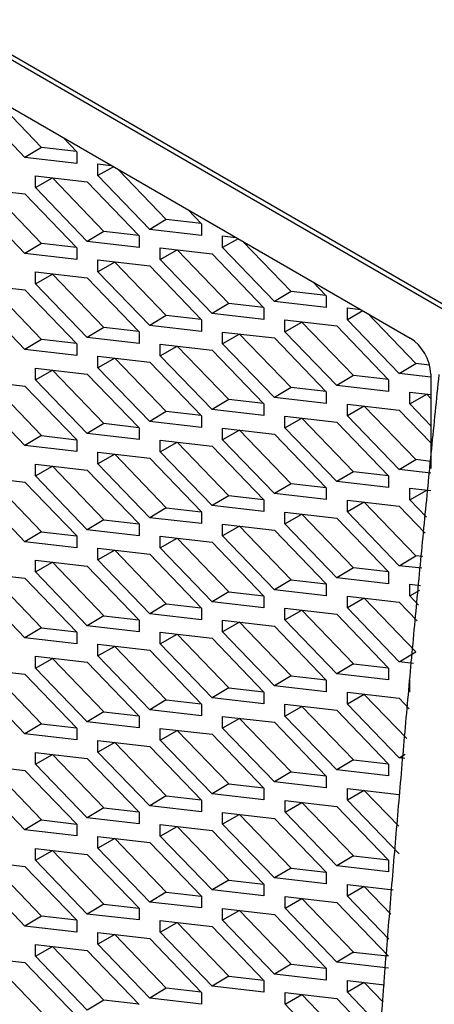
# Model space of a CAD drawing. Header units: millimetres. Extents: x -945 to 1227, y -951 to 1232.
# Tile 161 of 171: x 884 to 898, y 904 to 937. Entities that reach past the tile are written whole.
import ezdxf

# ---------------------------------------------------------------- set-up
doc = ezdxf.new("R2010")
doc.units = ezdxf.units.MM

msp = doc.modelspace()

# ---------------------------------------------------------------- linework, layer by layer
at = {"color": 7, "linetype": 'Continuous', "lineweight": 25}
for p, q in [((898.915, 927.248), (859.193, 950.179)), ((859.331, 949.933), (898.894, 927.094)), ((861.452, 947.075), (897.546, 926.239)), ((884.448, 932.38), (882.687, 934.21)), ((885.014, 932.719), (883.378, 934.418)), ((885.756, 933.045), (886.209, 932.574)), ((885.014, 932.719), (884.448, 932.38)), ((886.202, 932.581), (885.014, 932.719)), ((886.209, 932.574), (886.209, 932.176)), ((886.209, 932.176), (884.448, 932.38)), ((886.929, 932.159), (887.383, 932.106)), ((886.929, 931.761), (886.929, 932.159)), ((887.458, 932.063), (886.929, 931.761)), ((889.256, 930.269), (887.621, 931.969)), ((884.808, 931.75), (886.569, 931.547)), ((884.808, 931.352), (884.808, 931.75)), ((884.808, 931.352), (885.384, 931.681)), ((885.384, 931.681), (885.384, 931.684)), ((887.135, 929.861), (885.384, 931.681)), ((886.569, 931.547), (888.33, 929.717)), ((888.69, 929.931), (886.929, 931.761)), ((882.687, 931.341), (884.448, 931.138)), ((885.014, 929.452), (883.262, 931.272)), ((886.569, 929.522), (884.808, 931.352)), ((884.448, 929.113), (882.687, 930.944)), ((884.448, 931.138), (886.209, 929.308)), ((889.998, 930.596), (890.452, 930.125)), ((889.256, 930.269), (888.69, 929.931)), ((890.445, 930.132), (889.256, 930.269)), ((887.135, 929.861), (886.569, 929.522)), ((888.324, 929.724), (887.135, 929.861)), ((890.452, 929.727), (888.69, 929.931)), ((890.452, 930.125), (890.452, 929.727)), ((888.33, 929.319), (886.569, 929.522)), ((888.33, 929.717), (888.33, 929.319)), ((891.172, 929.709), (891.625, 929.657)), ((891.172, 929.311), (891.172, 929.709)), ((891.701, 929.613), (891.172, 929.311)), ((893.499, 927.82), (891.864, 929.519)), ((885.014, 929.452), (884.448, 929.113)), ((886.202, 929.315), (885.014, 929.452)), ((886.209, 929.308), (886.209, 928.91)), ((889.051, 929.301), (890.812, 929.098)), ((889.051, 928.903), (889.051, 929.301)), ((889.051, 928.903), (889.626, 929.232)), ((889.626, 929.232), (889.626, 929.235)), ((891.378, 927.412), (889.626, 929.232)), ((892.933, 927.481), (891.172, 929.311)), ((886.209, 928.91), (884.448, 929.113)), ((886.929, 928.494), (886.929, 928.892)), ((886.929, 928.892), (888.69, 928.689)), ((887.505, 928.823), (887.505, 928.826)), ((890.812, 927.073), (889.051, 928.903)), ((890.812, 929.098), (892.573, 927.268)), ((887.505, 928.823), (886.929, 928.494)), ((888.691, 926.664), (886.929, 928.494)), ((889.256, 927.003), (887.505, 928.823)), ((888.69, 928.689), (890.452, 926.859)), ((884.808, 928.484), (886.569, 928.281)), ((884.808, 928.086), (884.808, 928.484)), ((884.808, 928.086), (885.384, 928.415)), ((885.384, 928.415), (885.384, 928.417)), ((887.135, 926.595), (885.384, 928.415)), ((886.569, 928.281), (888.33, 926.451)), ((882.687, 928.075), (884.448, 927.872)), ((885.014, 926.186), (883.262, 928.006)), ((884.448, 927.872), (886.209, 926.042)), ((886.569, 926.256), (884.808, 928.086)), ((894.241, 928.147), (894.694, 927.676)), ((884.448, 925.847), (882.687, 927.677)), ((893.499, 927.82), (892.933, 927.481)), ((894.687, 927.683), (893.499, 927.82)), ((894.694, 927.676), (894.694, 927.278)), ((891.378, 927.412), (890.812, 927.073)), ((892.566, 927.275), (891.378, 927.412)), ((892.573, 927.268), (892.573, 926.87)), ((894.694, 927.278), (892.933, 927.481)), ((895.415, 927.26), (895.868, 927.208)), ((895.415, 926.862), (895.415, 927.26)), ((895.943, 927.164), (895.415, 926.862)), ((889.256, 927.003), (888.691, 926.664)), ((890.445, 926.866), (889.256, 927.003)), ((890.452, 926.859), (890.452, 926.461)), ((892.573, 926.87), (890.812, 927.073)), ((893.293, 926.852), (895.054, 926.649)), ((893.293, 926.454), (893.293, 926.852)), ((897.176, 925.032), (895.415, 926.862)), ((897.741, 925.371), (896.106, 927.07)), ((887.135, 926.595), (886.569, 926.256)), ((888.324, 926.458), (887.135, 926.595)), ((890.452, 926.461), (888.691, 926.664)), ((893.293, 926.454), (893.869, 926.782)), ((893.869, 926.782), (893.869, 926.785)), ((895.62, 924.963), (893.869, 926.782)), ((895.054, 926.649), (896.816, 924.818)), ((885.014, 926.186), (884.448, 925.847)), ((886.202, 926.049), (885.014, 926.186)), ((888.33, 926.053), (886.569, 926.256)), ((888.33, 926.451), (888.33, 926.053)), ((891.172, 926.045), (891.172, 926.443)), ((891.172, 926.443), (892.933, 926.24)), ((891.748, 926.374), (891.172, 926.045)), ((891.748, 926.374), (891.748, 926.377)), ((893.499, 924.554), (891.748, 926.374)), ((892.933, 926.24), (894.694, 924.41)), ((895.054, 924.624), (893.293, 926.454)), ((897.546, 926.239), (897.546, 926.239)), ((897.547, 926.239), (897.547, 926.239)), ((886.209, 925.644), (884.448, 925.847)), ((886.209, 926.042), (886.209, 925.644)), ((889.051, 926.035), (890.812, 925.832)), ((889.051, 925.637), (889.051, 926.035)), ((889.051, 925.637), (889.626, 925.965)), ((889.626, 925.965), (889.626, 925.968)), ((891.378, 924.146), (889.626, 925.965)), ((890.812, 925.832), (892.573, 924.001)), ((892.933, 924.215), (891.172, 926.045)), ((886.929, 925.228), (886.929, 925.626)), ((886.929, 925.626), (888.691, 925.423)), ((887.505, 925.557), (886.929, 925.228)), ((887.505, 925.557), (887.505, 925.56)), ((889.256, 923.737), (887.505, 925.557)), ((890.812, 923.807), (889.051, 925.637)), ((884.808, 925.218), (886.569, 925.015)), ((884.808, 924.82), (884.808, 925.218)), ((884.808, 924.82), (885.384, 925.148)), ((885.384, 925.148), (885.384, 925.151)), ((887.135, 923.329), (885.384, 925.148)), ((888.691, 923.398), (886.929, 925.228)), ((888.691, 925.423), (890.452, 923.593)), ((897.176, 925.032), (897.741, 925.371)), ((898.211, 925.317), (897.741, 925.371)), ((882.687, 924.809), (884.448, 924.606)), ((886.569, 922.99), (884.808, 924.82)), ((886.569, 925.015), (888.33, 923.184)), ((895.62, 924.963), (895.054, 924.624)), ((896.809, 924.825), (895.62, 924.963)), ((896.816, 924.818), (896.816, 924.421)), ((898.254, 924.908), (897.176, 925.032)), ((898.254, 925.014), (898.254, 921.806)), ((883.262, 924.74), (885.014, 922.92)), ((884.448, 924.606), (886.209, 922.776)), ((893.499, 924.554), (892.933, 924.215)), ((894.688, 924.417), (893.499, 924.554)), ((896.816, 924.421), (895.054, 924.624)), ((884.448, 922.581), (882.687, 924.411)), ((891.378, 924.146), (890.812, 923.807)), ((892.566, 924.008), (891.378, 924.146)), ((894.694, 924.012), (892.933, 924.215)), ((894.694, 924.41), (894.694, 924.012)), ((897.536, 924.403), (898.254, 924.32)), ((897.536, 924.005), (897.536, 924.403)), ((897.536, 924.005), (898.112, 924.333)), ((898.112, 924.333), (898.112, 924.336)), ((898.254, 924.186), (898.112, 924.333)), ((892.573, 923.604), (890.812, 923.807)), ((892.573, 924.001), (892.573, 923.604)), ((895.415, 923.994), (897.176, 923.791)), ((895.415, 923.596), (895.415, 923.994)), ((895.99, 923.925), (895.415, 923.596)), ((895.99, 923.925), (895.99, 923.928)), ((897.741, 922.105), (895.99, 923.925)), ((898.254, 923.259), (897.536, 924.005)), ((889.256, 923.737), (888.691, 923.398)), ((890.445, 923.6), (889.256, 923.737)), ((890.452, 923.593), (890.452, 923.195)), ((893.293, 923.586), (895.054, 923.382)), ((893.293, 923.188), (893.293, 923.586)), ((893.293, 923.188), (893.869, 923.516)), ((893.869, 923.516), (893.869, 923.519)), ((895.62, 921.696), (893.869, 923.516)), ((897.176, 921.766), (895.415, 923.596)), ((897.176, 923.791), (898.254, 922.671)), ((887.135, 923.329), (886.569, 922.99)), ((888.324, 923.191), (887.135, 923.329)), ((888.33, 923.184), (888.33, 922.787)), ((890.452, 923.195), (888.691, 923.398)), ((891.172, 922.779), (891.172, 923.177)), ((891.172, 923.177), (892.933, 922.974)), ((895.055, 921.358), (893.293, 923.188)), ((895.054, 923.382), (896.816, 921.552)), ((885.014, 922.92), (884.448, 922.581)), ((885.014, 922.92), (886.202, 922.783)), ((888.33, 922.787), (886.569, 922.99)), ((891.748, 923.108), (891.172, 922.779)), ((891.748, 923.108), (891.748, 923.111)), ((893.499, 921.288), (891.748, 923.108)), ((892.933, 922.974), (894.694, 921.144)), ((886.209, 922.378), (884.448, 922.581)), ((886.209, 922.776), (886.209, 922.378)), ((889.051, 922.769), (890.812, 922.565)), ((889.051, 922.371), (889.051, 922.769)), ((889.051, 922.371), (889.626, 922.699)), ((889.626, 922.699), (889.626, 922.702)), ((891.378, 920.879), (889.626, 922.699)), ((890.812, 922.565), (892.573, 920.735)), ((892.933, 920.949), (891.172, 922.779)), ((886.929, 921.962), (886.929, 922.36)), ((886.929, 922.36), (888.691, 922.157)), ((887.505, 922.291), (886.929, 921.962)), ((887.505, 922.294), (887.505, 922.291)), ((887.505, 922.291), (889.256, 920.471)), ((888.691, 922.157), (890.452, 920.327)), ((890.812, 920.541), (889.051, 922.371)), ((884.808, 921.952), (886.569, 921.748)), ((884.808, 921.554), (884.808, 921.952)), ((884.808, 921.554), (885.384, 921.882)), ((885.384, 921.885), (885.384, 921.882)), ((885.384, 921.882), (887.135, 920.062)), ((888.691, 920.132), (886.929, 921.962)), ((897.176, 921.766), (897.741, 922.105)), ((898.254, 922.046), (897.741, 922.105)), ((882.687, 921.543), (884.448, 921.34)), ((883.262, 921.474), (885.014, 919.654)), ((886.569, 919.723), (884.808, 921.554)), ((886.569, 921.748), (888.33, 919.918)), ((895.62, 921.696), (895.055, 921.358)), ((896.809, 921.559), (895.62, 921.696)), ((896.816, 921.552), (896.816, 921.154)), ((898.254, 921.642), (897.176, 921.766)), ((884.448, 919.315), (882.687, 921.145)), ((884.448, 921.34), (886.209, 919.51)), ((893.499, 921.288), (892.933, 920.949)), ((894.688, 921.151), (893.499, 921.288)), ((894.694, 921.144), (894.694, 920.746)), ((896.816, 921.154), (895.055, 921.358)), ((897.536, 921.136), (898.254, 921.054)), ((897.536, 920.739), (897.536, 921.136)), ((891.378, 920.879), (890.812, 920.541)), ((892.566, 920.742), (891.378, 920.879)), ((894.694, 920.746), (892.933, 920.949)), ((897.536, 920.739), (898.112, 921.067)), ((898.112, 921.067), (898.112, 921.07)), ((889.256, 920.471), (888.691, 920.132)), ((889.256, 920.471), (890.445, 920.334)), ((892.573, 920.337), (890.812, 920.541)), ((892.573, 920.735), (892.573, 920.337)), ((895.415, 920.728), (897.176, 920.525)), ((895.415, 920.33), (895.415, 920.728)), ((895.99, 920.659), (895.415, 920.33)), ((895.99, 920.659), (895.99, 920.661)), ((897.742, 918.839), (895.99, 920.659)), ((897.176, 920.525), (898.057, 919.609)), ((898.105, 920.147), (897.536, 920.739)), ((890.452, 919.929), (888.691, 920.132)), ((890.452, 920.327), (890.452, 919.929)), ((893.293, 920.319), (895.055, 920.116)), ((893.293, 919.921), (893.293, 920.319)), ((893.293, 919.921), (893.869, 920.25)), ((893.869, 920.25), (893.869, 920.253)), ((895.62, 918.43), (893.869, 920.25)), ((897.176, 918.5), (895.415, 920.33)), ((887.135, 920.062), (886.569, 919.723)), ((887.135, 920.062), (888.324, 919.925)), ((888.33, 919.918), (888.33, 919.52)), ((891.172, 919.513), (891.172, 919.911)), ((891.172, 919.911), (892.933, 919.708)), ((891.748, 919.842), (891.172, 919.513)), ((891.748, 919.844), (891.748, 919.842)), ((891.748, 919.842), (893.499, 918.022)), ((895.055, 918.091), (893.293, 919.921)), ((895.055, 920.116), (896.816, 918.286)), ((885.014, 919.654), (884.448, 919.315)), ((885.014, 919.654), (886.202, 919.517)), ((886.209, 919.51), (886.209, 919.112)), ((888.33, 919.52), (886.569, 919.723)), ((889.051, 919.502), (890.812, 919.299)), ((889.051, 919.104), (889.051, 919.502)), ((892.933, 917.683), (891.172, 919.513)), ((892.933, 919.708), (894.694, 917.878)), ((886.209, 919.112), (884.448, 919.315)), ((889.051, 919.104), (889.626, 919.433)), ((889.626, 919.436), (889.626, 919.433)), ((889.626, 919.433), (891.378, 917.613)), ((890.812, 919.299), (892.573, 917.469)), ((886.929, 918.696), (886.929, 919.094)), ((886.929, 919.094), (888.691, 918.891)), ((887.505, 919.024), (886.929, 918.696)), ((887.505, 919.027), (887.505, 919.024)), ((887.505, 919.024), (889.256, 917.205)), ((888.691, 918.891), (890.452, 917.06)), ((890.812, 917.274), (889.051, 919.104)), ((897.176, 918.5), (897.742, 918.839)), ((897.985, 918.811), (897.742, 918.839)), ((884.808, 918.685), (886.569, 918.482)), ((884.808, 918.287), (884.808, 918.685)), ((884.808, 918.287), (885.384, 918.616)), ((885.384, 918.619), (885.384, 918.616)), ((885.384, 918.616), (887.135, 916.796)), ((886.569, 918.482), (888.33, 916.652)), ((888.691, 916.866), (886.929, 918.696)), ((897.949, 918.411), (897.176, 918.5)), ((882.687, 918.277), (884.448, 918.074)), ((883.262, 918.207), (885.014, 916.388)), ((886.569, 916.457), (884.808, 918.287)), ((895.62, 918.43), (895.055, 918.091)), ((896.809, 918.293), (895.62, 918.43)), ((896.816, 918.286), (896.816, 917.888)), ((884.448, 916.049), (882.687, 917.879)), ((884.448, 918.074), (886.209, 916.243)), ((893.499, 918.022), (892.933, 917.683)), ((893.499, 918.022), (894.688, 917.885)), ((894.694, 917.878), (894.694, 917.48)), ((896.816, 917.888), (895.055, 918.091)), ((897.536, 917.87), (897.897, 917.829)), ((897.536, 917.472), (897.536, 917.87)), ((891.378, 917.613), (890.812, 917.274)), ((891.378, 917.613), (892.566, 917.476)), ((892.573, 917.469), (892.573, 917.071)), ((894.694, 917.48), (892.933, 917.683)), ((895.415, 917.462), (897.176, 917.258)), ((895.415, 917.064), (895.415, 917.462)), ((897.536, 917.472), (897.883, 917.67)), ((897.837, 917.159), (897.536, 917.472)), ((889.256, 917.205), (888.691, 916.866)), ((889.256, 917.205), (890.445, 917.067)), ((892.573, 917.071), (890.812, 917.274)), ((895.99, 917.392), (895.415, 917.064)), ((895.99, 917.395), (895.99, 917.392)), ((895.99, 917.392), (897.742, 915.572)), ((897.176, 917.258), (897.789, 916.621)), ((887.135, 916.796), (886.569, 916.457)), ((887.135, 916.796), (888.324, 916.659)), ((890.452, 916.663), (888.691, 916.866)), ((890.452, 917.06), (890.452, 916.663)), ((893.293, 917.053), (895.055, 916.85)), ((893.293, 916.655), (893.293, 917.053)), ((893.293, 916.655), (893.869, 916.984)), ((893.869, 916.987), (893.869, 916.984)), ((893.869, 916.984), (895.62, 915.164)), ((895.055, 916.85), (896.816, 915.02)), ((897.176, 915.234), (895.415, 917.064)), ((888.33, 916.254), (886.569, 916.457)), ((888.33, 916.652), (888.33, 916.254)), ((891.172, 916.247), (891.172, 916.645)), ((891.172, 916.645), (892.933, 916.441)), ((891.748, 916.575), (891.172, 916.247)), ((891.748, 916.578), (891.748, 916.575)), ((891.748, 916.575), (893.499, 914.755)), ((892.933, 916.441), (894.694, 914.611)), ((895.055, 914.825), (893.293, 916.655)), ((885.014, 916.388), (884.448, 916.049)), ((885.014, 916.388), (886.202, 916.25)), ((886.209, 916.243), (886.209, 915.846)), ((889.051, 916.236), (890.812, 916.033)), ((889.051, 915.838), (889.051, 916.236)), ((889.051, 915.838), (889.626, 916.167)), ((889.626, 916.17), (889.626, 916.167)), ((889.626, 916.167), (891.378, 914.347)), ((892.933, 914.417), (891.172, 916.247)), ((886.209, 915.846), (884.448, 916.049)), ((886.93, 915.43), (886.93, 915.828)), ((886.93, 915.828), (888.691, 915.624)), ((890.812, 914.008), (889.051, 915.838)), ((890.812, 916.033), (892.573, 914.203)), ((887.505, 915.758), (886.93, 915.43)), ((887.505, 915.761), (887.505, 915.758)), ((887.505, 915.758), (889.256, 913.938)), ((888.691, 915.624), (890.452, 913.794)), ((897.176, 915.234), (897.742, 915.572)), ((884.808, 915.419), (886.569, 915.216)), ((884.808, 915.021), (884.808, 915.419)), ((884.808, 915.021), (885.384, 915.35)), ((885.384, 915.353), (885.384, 915.35)), ((885.384, 915.35), (887.135, 913.53)), ((886.569, 915.216), (888.33, 913.386)), ((888.691, 913.6), (886.93, 915.43)), ((895.62, 915.164), (895.055, 914.825)), ((895.62, 915.164), (896.809, 915.027)), ((897.66, 915.178), (897.176, 915.234)), ((882.687, 915.011), (884.448, 914.807)), ((883.262, 914.941), (885.014, 913.121)), ((884.448, 914.807), (886.209, 912.977)), ((886.569, 913.191), (884.808, 915.021)), ((896.816, 914.622), (895.055, 914.825)), ((896.816, 915.02), (896.816, 914.622)), ((884.448, 912.783), (882.687, 914.613)), ((893.499, 914.755), (892.933, 914.417)), ((893.499, 914.755), (894.688, 914.618)), ((894.694, 914.611), (894.694, 914.213)), ((897.536, 914.206), (897.536, 914.604)), ((891.378, 914.347), (890.812, 914.008)), ((891.378, 914.347), (892.566, 914.21)), ((892.573, 914.203), (892.573, 913.805)), ((894.694, 914.213), (892.933, 914.417)), ((895.415, 914.195), (897.176, 913.992)), ((895.415, 913.798), (895.415, 914.195)), ((895.99, 914.126), (895.415, 913.798)), ((895.99, 914.129), (895.99, 914.126)), ((895.99, 914.126), (897.432, 912.628)), ((889.256, 913.938), (888.691, 913.6)), ((889.256, 913.938), (890.445, 913.801)), ((890.452, 913.794), (890.452, 913.396)), ((892.573, 913.805), (890.812, 914.008)), ((893.293, 913.787), (895.055, 913.584)), ((893.293, 913.389), (893.293, 913.787)), ((897.176, 911.967), (895.415, 913.798)), ((897.176, 913.992), (897.522, 913.633)), ((887.135, 913.53), (886.569, 913.191)), ((887.135, 913.53), (888.324, 913.393)), ((890.452, 913.396), (888.691, 913.6)), ((893.293, 913.389), (893.869, 913.718)), ((893.869, 913.721), (893.869, 913.718)), ((893.869, 913.718), (895.62, 911.898)), ((895.055, 913.584), (896.816, 911.754)), ((885.014, 913.121), (884.448, 912.783)), ((885.014, 913.121), (886.202, 912.984)), ((888.33, 912.988), (886.569, 913.191)), ((888.33, 913.386), (888.33, 912.988)), ((891.172, 912.981), (891.172, 913.378)), ((891.172, 913.378), (892.933, 913.175)), ((891.748, 913.309), (891.172, 912.981)), ((891.748, 913.312), (891.748, 913.309)), ((891.748, 913.309), (893.499, 911.489)), ((892.933, 913.175), (894.694, 911.345)), ((895.055, 911.559), (893.293, 913.389)), ((886.209, 912.579), (884.448, 912.783)), ((886.209, 912.977), (886.209, 912.579)), ((889.051, 912.97), (890.812, 912.767)), ((889.051, 912.572), (889.051, 912.97)), ((889.051, 912.572), (889.626, 912.901)), ((889.626, 912.904), (889.626, 912.901)), ((889.626, 912.901), (891.378, 911.081)), ((890.812, 912.767), (892.573, 910.937)), ((892.933, 911.15), (891.172, 912.981)), ((886.93, 912.164), (886.93, 912.561)), ((886.93, 912.561), (888.691, 912.358)), ((887.505, 912.492), (886.93, 912.164)), ((887.505, 912.495), (887.505, 912.492)), ((887.505, 912.492), (889.256, 910.672)), ((890.812, 910.742), (889.051, 912.572)), ((884.808, 912.153), (886.569, 911.95)), ((884.808, 911.755), (884.808, 912.153)), ((888.691, 910.333), (886.93, 912.164)), ((888.691, 912.358), (890.452, 910.528)), ((897.176, 911.967), (897.384, 912.092)), ((884.808, 911.755), (885.384, 912.084)), ((886.569, 909.925), (884.808, 911.755)), ((885.384, 912.087), (885.384, 912.084)), ((885.384, 912.084), (887.135, 910.264)), ((886.569, 911.95), (888.331, 910.12)), ((895.62, 911.898), (895.055, 911.559)), ((895.62, 911.898), (896.809, 911.761)), ((897.37, 911.945), (897.176, 911.967)), ((882.687, 911.744), (884.448, 911.541)), ((883.263, 911.675), (885.014, 909.855)), ((884.448, 911.541), (886.209, 909.711)), ((893.499, 911.489), (892.933, 911.15)), ((893.499, 911.489), (894.688, 911.352)), ((896.816, 911.356), (895.055, 911.559)), ((896.816, 911.754), (896.816, 911.356)), ((884.448, 909.516), (882.687, 911.346)), ((894.694, 910.947), (892.933, 911.15)), ((894.694, 911.345), (894.694, 910.947)), ((891.378, 911.081), (890.812, 910.742)), ((891.378, 911.081), (892.566, 910.944)), ((892.573, 910.937), (892.573, 910.539)), ((895.415, 910.929), (897.176, 910.726)), ((895.415, 910.531), (895.415, 910.929)), ((895.99, 910.86), (895.415, 910.531)), ((895.99, 910.863), (895.99, 910.86)), ((895.99, 910.86), (897.164, 909.64)), ((889.256, 910.672), (888.691, 910.333)), ((889.256, 910.672), (890.445, 910.535)), ((890.452, 910.528), (890.452, 910.13)), ((892.573, 910.539), (890.812, 910.742)), ((893.294, 910.521), (895.055, 910.318)), ((893.294, 910.123), (893.294, 910.521)), ((893.294, 910.123), (893.869, 910.452)), ((893.869, 910.454), (893.869, 910.452)), ((893.869, 910.452), (895.62, 908.632)), ((897.176, 908.701), (895.415, 910.531)), ((887.135, 910.264), (886.569, 909.925)), ((887.135, 910.264), (888.324, 910.127)), ((888.331, 910.12), (888.331, 909.722)), ((890.452, 910.13), (888.691, 910.333)), ((891.172, 909.714), (891.172, 910.112)), ((891.172, 910.112), (892.933, 909.909)), ((895.055, 908.293), (893.294, 910.123)), ((895.055, 910.318), (896.816, 908.488)), ((885.014, 909.855), (884.448, 909.516)), ((885.014, 909.855), (886.202, 909.718)), ((888.331, 909.722), (886.569, 909.925)), ((891.748, 910.043), (891.172, 909.714)), ((891.748, 910.046), (891.748, 910.043)), ((891.748, 910.043), (893.499, 908.223)), ((892.933, 909.909), (894.694, 908.079)), ((886.209, 909.313), (884.448, 909.516)), ((886.209, 909.711), (886.209, 909.313)), ((889.051, 909.704), (890.812, 909.501)), ((889.051, 909.306), (889.051, 909.704)), ((889.051, 909.306), (889.626, 909.634)), ((889.626, 909.637), (889.626, 909.634)), ((889.626, 909.634), (891.378, 907.815)), ((890.812, 909.501), (892.573, 907.67)), ((892.933, 907.884), (891.172, 909.714)), ((886.93, 908.897), (886.93, 909.295)), ((886.93, 909.295), (888.691, 909.092)), ((887.505, 909.226), (886.93, 908.897)), ((887.505, 909.229), (887.505, 909.226)), ((887.505, 909.226), (889.256, 907.406)), ((888.691, 909.092), (890.452, 907.262)), ((890.812, 907.476), (889.051, 909.306)), ((884.808, 908.887), (886.569, 908.684)), ((884.808, 908.489), (884.808, 908.887)), ((884.808, 908.489), (885.384, 908.817)), ((885.384, 908.82), (885.384, 908.817)), ((885.384, 908.817), (887.135, 906.998)), ((888.691, 907.067), (886.93, 908.897)), ((882.687, 908.478), (884.448, 908.275)), ((885.014, 906.589), (883.263, 908.409)), ((886.569, 906.659), (884.808, 908.489)), ((886.569, 908.684), (888.331, 906.853)), ((895.62, 908.632), (895.055, 908.293)), ((895.62, 908.632), (896.809, 908.495)), ((896.816, 908.488), (896.816, 908.09)), ((884.448, 906.25), (882.687, 908.08)), ((884.448, 908.275), (886.209, 906.445)), ((893.499, 908.223), (892.933, 907.884)), ((893.499, 908.223), (894.688, 908.086)), ((894.694, 908.079), (894.694, 907.681)), ((896.816, 908.09), (895.055, 908.293)), ((891.378, 907.815), (890.812, 907.476)), ((891.378, 907.815), (892.566, 907.677)), ((894.694, 907.681), (892.933, 907.884)), ((889.256, 907.406), (888.691, 907.067)), ((889.256, 907.406), (890.445, 907.269)), ((892.573, 907.273), (890.812, 907.476)), ((892.573, 907.67), (892.573, 907.273)), ((895.415, 907.663), (896.971, 907.484)), ((895.415, 907.265), (895.415, 907.663)), ((895.99, 907.594), (895.415, 907.265)), ((895.99, 907.597), (895.99, 907.594)), ((895.99, 907.594), (896.896, 906.652)), ((890.452, 907.262), (890.452, 906.864)), ((893.294, 907.255), (895.055, 907.051)), ((893.294, 906.857), (893.294, 907.255)), ((893.294, 906.857), (893.869, 907.185)), ((893.869, 907.188), (893.869, 907.185)), ((893.869, 907.185), (895.62, 905.365)), ((896.821, 905.804), (895.415, 907.265)), ((887.135, 906.998), (886.569, 906.659)), ((887.135, 906.998), (888.324, 906.86)), ((888.331, 906.853), (888.331, 906.456)), ((890.452, 906.864), (888.691, 907.067)), ((891.172, 906.448), (891.172, 906.846)), ((891.172, 906.846), (892.933, 906.643)), ((891.748, 906.777), (891.172, 906.448)), ((891.748, 906.78), (891.748, 906.777)), ((891.748, 906.777), (893.499, 904.957)), ((895.055, 905.027), (893.294, 906.857)), ((895.055, 907.051), (896.816, 905.221)), ((885.014, 906.589), (884.448, 906.25)), ((886.203, 906.452), (885.014, 906.589)), ((886.209, 906.445), (886.209, 906.047)), ((888.331, 906.456), (886.569, 906.659)), ((889.051, 906.438), (890.812, 906.234)), ((889.051, 906.04), (889.051, 906.438)), ((892.933, 904.618), (891.172, 906.448)), ((892.933, 906.643), (894.694, 904.813)), ((886.209, 906.047), (884.448, 906.25)), ((889.051, 906.04), (889.627, 906.368)), ((889.627, 906.371), (889.627, 906.368)), ((889.627, 906.368), (891.378, 904.548)), ((890.812, 906.234), (892.573, 904.404)), ((886.93, 905.631), (886.93, 906.029)), ((886.93, 906.029), (888.691, 905.826)), ((887.505, 905.96), (886.93, 905.631)), ((887.505, 905.963), (887.505, 905.96)), ((889.256, 904.14), (887.505, 905.96)), ((888.691, 905.826), (890.452, 903.996)), ((890.812, 904.21), (889.051, 906.04)), ((884.808, 905.621), (886.569, 905.417)), ((884.808, 905.223), (884.808, 905.621)), ((884.808, 905.223), (885.384, 905.551)), ((885.384, 905.551), (885.384, 905.554)), ((887.135, 903.731), (885.384, 905.551)), ((886.569, 905.417), (888.331, 903.587)), ((888.691, 903.801), (886.93, 905.631)), ((882.687, 905.212), (884.448, 905.009)), ((885.014, 903.323), (883.263, 905.143)), ((886.569, 903.393), (884.808, 905.223)), ((895.62, 905.365), (895.055, 905.027)), ((895.62, 905.365), (896.769, 905.233)), ((884.448, 905.009), (886.209, 903.179)), ((893.499, 904.957), (892.933, 904.618)), ((893.499, 904.957), (894.688, 904.82)), ((894.694, 904.813), (894.694, 904.415)), ((896.816, 904.823), (895.055, 905.027)), ((891.378, 904.548), (890.812, 904.21)), ((891.378, 904.548), (892.566, 904.411)), ((892.573, 904.404), (892.573, 904.006)), ((894.694, 904.415), (892.933, 904.618)), ((895.415, 904.397), (896.681, 904.251)), ((895.415, 903.999), (895.415, 904.397)), ((889.256, 904.14), (888.691, 903.801)), ((890.445, 904.003), (889.256, 904.14)), ((892.573, 904.006), (890.812, 904.21)), ((895.99, 904.328), (895.415, 903.999)), ((895.99, 904.331), (895.99, 904.328)), ((895.99, 904.328), (896.629, 903.664)), ((887.135, 903.731), (886.569, 903.393)), ((888.324, 903.594), (887.135, 903.731)), ((890.452, 903.598), (888.691, 903.801)), ((890.452, 903.996), (890.452, 903.598)), ((893.294, 903.988), (895.055, 903.785)), ((893.294, 903.591), (893.294, 903.988)), ((893.294, 903.591), (893.869, 903.919)), ((893.869, 903.922), (893.869, 903.919)), ((893.869, 903.919), (895.62, 902.099)), ((895.055, 903.785), (896.506, 902.277)), ((896.553, 902.816), (895.415, 903.999)), ((895.055, 901.76), (893.294, 903.591))]:
    msp.add_line(p, q, dxfattribs=at)
msp.add_arc((896.718, 924.944), 1.537, 2.606, 57.3945, dxfattribs=at)
for points, knots in [([(895.086, 879.756), (895.128, 880.59), (895.212, 882.255), (895.348, 884.758), (895.491, 887.261), (895.642, 889.766), (895.8, 892.273), (895.965, 894.781), (896.138, 897.291), (896.319, 899.802), (896.507, 902.314), (896.702, 904.828), (896.905, 907.344), (897.116, 909.861), (897.334, 912.379), (897.56, 914.899), (897.793, 917.42), (898.034, 919.943), (898.282, 922.467), (898.453, 924.152), (898.539, 924.994)], [0, 0, 0, 0, 0.0559755, 0.1118975, 0.1677669, 0.2235844, 0.2793507, 0.3350666, 0.3907329, 0.4463502, 0.5019194, 0.5574411, 0.6129162, 0.6683454, 0.7237295, 0.7790693, 0.8343654, 0.8896188, 0.94483, 1, 1, 1, 1]), ([(904.82, 918.065), (900.953, 890.419), (898.315, 863.232), (895.527, 810.117), (895.379, 784.189), (896.476, 759.05)], [0, 0, 0, 0, 0.5, 0.5, 1, 1, 1, 1]), ([(897.727, 876.994), (888.66, 881.266), (879.966, 885.802), (863.416, 895.356), (855.558, 900.375), (848.158, 905.609)], [0, 0, 0, 0, 0.5, 0.5, 1, 1, 1, 1])]:
    msp.add_open_spline(points, degree=3, knots=knots, dxfattribs=at)
at = {"color": 250, "linetype": 'Continuous', "lineweight": 25}
msp.add_open_spline([(896.55, 876.153), (891.87, 878.436), (882.191, 883.157), (869.444, 890.349), (857.914, 897.428), (851.305, 901.978), (848.001, 904.252)], degree=3, knots=[0, 0, 0, 0, 0.266878, 0.551972, 0.775986, 1, 1, 1, 1], dxfattribs=at)

doc.saveas('drawing.dxf')
